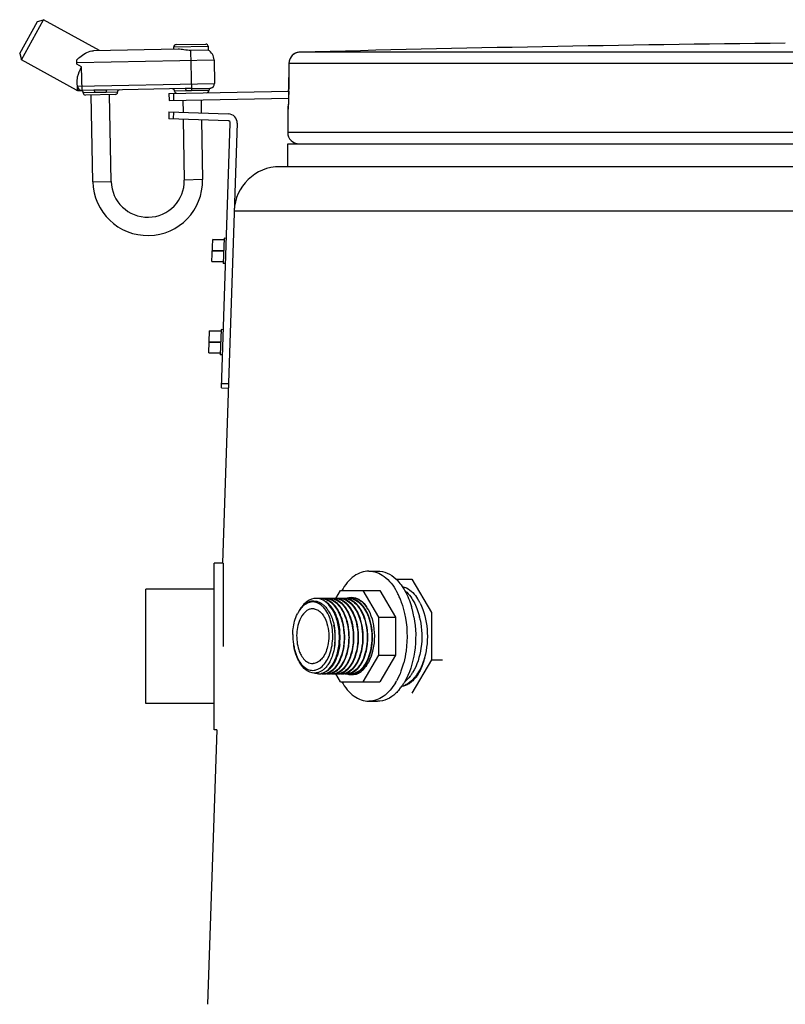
# Model space of a CAD drawing. Header units: millimetres. Extents: x 0 to 297, y 0 to 210.
# Tile 15 of 18: x 181.98 to 184.66, y 188.33 to 191.78. Entities that reach past the tile are written whole.
import ezdxf

# ---------------------------------------------------------------- set-up
doc = ezdxf.new("R2010")
doc.units = ezdxf.units.MM
doc.header["$LTSCALE"] = 16.335
doc.layers.get('0').update_dxf_attribs({"linetype": 'CONTINUOUS'})
doc.layers.add('AXES_REF', color=7, linetype='CONTINUOUS')

msp = doc.modelspace()

# ---------------------------------------------------------------- linework, layer by layer
at = {"color": 7, "linetype": 'Continuous'}
for p, q in [((181.9777, 191.66), (182.0396, 191.7721)), ((181.9839, 191.6383), (182.0613, 191.7783)), ((182.0396, 191.7721), (182.0613, 191.7783)), ((182.2574, 191.67), (182.0613, 191.7783)), ((182.525, 191.691), (182.629, 191.6929)), ((182.6372, 191.6851), (182.6374, 191.6717)), ((181.9777, 191.66), (181.9839, 191.6383)), ((182.5326, 191.6751), (182.2359, 191.6696)), ((182.5173, 191.6749), (182.5172, 191.6828)), ((182.6374, 191.6717), (182.5774, 191.6706)), ((182.1762, 191.532), (181.9839, 191.6383)), ((182.1782, 191.6223), (182.178, 191.6382)), ((182.658, 191.6375), (182.6596, 191.5549)), ((182.92, 191.6248), (182.9193, 191.5278)), ((182.1799, 191.5325), (182.1793, 191.5669)), ((182.1843, 191.53), (182.1959, 191.5302)), ((182.2372, 191.531), (182.196, 191.5302)), ((182.3123, 191.5164), (182.2083, 191.5145)), ((182.234, 191.2109), (182.2283, 191.5148)), ((182.5569, 191.537), (182.2828, 191.5319)), ((182.2979, 191.2121), (182.2923, 191.516)), ((182.5002, 191.5199), (182.9193, 191.5278)), ((182.5002, 191.5199), (182.5007, 191.4959)), ((182.5162, 191.5202), (182.5167, 191.4962)), ((182.64, 191.5309), (182.64, 191.5306)), ((182.9193, 191.5278), (182.919, 191.5104)), ((182.5007, 191.4959), (182.9189, 191.5038)), ((182.5487, 191.4968), (182.5495, 191.4538)), ((182.6127, 191.498), (182.6135, 191.4517)), ((182.9179, 191.4789), (182.9178, 191.4769)), ((182.918, 191.4811), (182.9179, 191.4789)), ((182.9182, 191.4837), (182.918, 191.4811)), ((182.9183, 191.4874), (182.9182, 191.4837)), ((182.9185, 191.4915), (182.9183, 191.4874)), ((182.9189, 191.5038), (182.9185, 191.4915)), ((182.919, 191.5104), (182.9189, 191.5038)), ((182.5002, 191.4555), (182.4994, 191.4315)), ((182.5002, 191.4555), (182.7081, 191.4485)), ((182.5162, 191.4549), (182.5154, 191.431)), ((182.9159, 191.4645), (182.9159, 191.3835)), ((182.9177, 191.4764), (182.9173, 191.4713)), ((182.9178, 191.4769), (182.9177, 191.4764)), ((182.7073, 191.4245), (182.4994, 191.4315)), ((182.5499, 191.4298), (182.5539, 191.2169)), ((182.614, 191.4276), (182.6179, 191.2181)), ((182.684, 190.4888), (182.715, 191.4163)), ((182.739, 191.4155), (182.6874, 189.8757)), ((189.0232, 191.2635), (182.8887, 191.2635)), ((182.6508, 190.932), (182.6533, 191.0082)), ((182.6933, 191.0069), (182.6533, 191.0082)), ((182.6935, 191.0128), (182.6906, 190.9248)), ((182.7015, 191.0125), (182.6935, 191.0128)), ((182.6508, 190.932), (182.6908, 190.9307)), ((182.6986, 190.9245), (182.6906, 190.9248)), ((182.6401, 190.6122), (182.6426, 190.6884)), ((182.6826, 190.687), (182.6426, 190.6884)), ((182.6828, 190.6929), (182.6799, 190.605)), ((182.6908, 190.6927), (182.6828, 190.6929)), ((182.6401, 190.6122), (182.68, 190.6109)), ((182.6878, 190.6047), (182.6799, 190.605)), ((182.684, 190.4888), (182.7079, 190.488)), ((182.6845, 190.5048), (182.7085, 190.504)), ((182.6587, 189.2915), (182.6587, 189.8755)), ((182.6874, 189.8755), (182.6587, 189.8755)), ((182.6907, 189.5835), (182.6907, 189.8755)), ((183.2946, 189.8195), (183.3504, 189.8195)), ((183.3504, 189.8195), (183.419, 189.7024)), ((182.4187, 189.3835), (182.4187, 189.7835)), ((182.6587, 189.7835), (182.4187, 189.7835)), ((183.0846, 189.7515), (183.101, 189.7795)), ((183.101, 189.7795), (183.2391, 189.7795)), ((183.1786, 189.7795), (183.2334, 189.6858)), ((183.2391, 189.7795), (183.2939, 189.6858)), ((183.1316, 189.7515), (183.1318, 189.7516)), ((183.1316, 189.7515), (183.1318, 189.7515)), ((183.1686, 189.7442), (183.1685, 189.7443)), ((183.1686, 189.7442), (183.1685, 189.7443)), ((183.1697, 189.7435), (183.1697, 189.7435)), ((183.1697, 189.7435), (183.1697, 189.7435)), ((183.2334, 189.6858), (183.2334, 189.5533)), ((183.2334, 189.6858), (183.2939, 189.6858)), ((183.2939, 189.6858), (183.2939, 189.5533)), ((183.419, 189.7024), (183.419, 189.5367)), ((183.2334, 189.5533), (183.1786, 189.4595)), ((183.2334, 189.5533), (183.2939, 189.5533)), ((183.2939, 189.5533), (183.2391, 189.4595)), ((182.9535, 189.5354), (182.9572, 189.5288)), ((183.419, 189.5367), (183.3504, 189.4195)), ((183.419, 189.5367), (183.4579, 189.5367)), ((183.101, 189.4595), (183.0845, 189.4878)), ((183.101, 189.4595), (183.2391, 189.4595)), ((182.6587, 189.3835), (182.4187, 189.3835)), ((182.6679, 189.2912), (182.6357, 188.3301)), ((182.6679, 189.2915), (182.6587, 189.2915))]:
    msp.add_line(p, q, dxfattribs=at)
at = {"color": 9, "linetype": 'Continuous'}
for p, q in [((182.5172, 191.6828), (182.6372, 191.6851)), ((182.5801, 191.5298), (182.5774, 191.6706)), ((185.8006, 191.6646), (182.9589, 191.6646)), ((182.1781, 191.6285), (182.658, 191.6375)), ((182.1944, 191.6134), (182.1782, 191.6223)), ((182.92, 191.6246), (182.9194, 191.5349)), ((182.92, 191.6248), (182.92, 191.6246)), ((185.7985, 191.6246), (182.92, 191.6246)), ((182.196, 191.5302), (182.1944, 191.6134)), ((182.1797, 191.5459), (182.6596, 191.5549)), ((182.1762, 191.532), (182.1799, 191.5325)), ((182.3201, 191.5246), (182.2001, 191.5223)), ((182.2828, 191.5319), (182.2372, 191.531)), ((182.2804, 191.5238), (182.2398, 191.5231)), ((182.64, 191.5306), (182.5201, 191.5283)), ((182.5799, 191.5377), (182.5569, 191.537)), ((182.5801, 191.5298), (182.5598, 191.5291)), ((182.5799, 191.5377), (182.6466, 191.5389)), ((182.64, 191.5309), (182.5801, 191.5298)), ((182.9194, 191.5278), (182.9189, 191.5038)), ((182.9194, 191.5349), (182.9194, 191.5346)), ((182.9194, 191.5349), (182.9194, 191.5346)), ((182.9194, 191.5349), (182.9194, 191.5346)), ((182.9166, 191.4645), (182.9159, 191.4645)), ((188.9959, 191.3835), (182.9159, 191.3835)), ((182.234, 191.2109), (182.2979, 191.2121)), ((182.6179, 191.2181), (182.5539, 191.2169)), ((182.7287, 191.1089), (189.1831, 191.1089)), ((182.6933, 191.0061), (182.6533, 191.0074)), ((182.652, 190.9693), (182.692, 190.968)), ((182.6521, 190.9709), (182.6921, 190.9696)), ((182.6508, 190.9328), (182.6908, 190.9315)), ((182.6826, 190.6862), (182.6426, 190.6876)), ((182.6414, 190.6511), (182.6813, 190.6498)), ((182.6413, 190.6495), (182.6813, 190.6482)), ((182.6401, 190.613), (182.6801, 190.6117))]:
    msp.add_line(p, q, dxfattribs=at)
at = {"color": 7, "linetype": 'Continuous'}
for centre, radius, start, end in [((182.5252, 191.683), 0.008, 91.0728, 181.0728), ((182.6292, 191.6849), 0.008, 1.0728, 91.0728), ((185.9559, 76.1635), 115.5399, 90.643576, 91.486375), ((182.6181, 191.6367), 0.04, 1.0728, 61.0728), ((182.9599, 191.6246), 0.04, 91.4864, 179.6295), ((182.6436, 191.5546), 0.016, 280.6669, 1.0728), ((182.184, 191.546), 0.016, 241.0718, 271.0716), ((182.1957, 191.5462), 0.016, 181.0728, 271.0728), ((182.1921, 191.5222), 0.008, 1.0728, 91.0728), ((182.2081, 191.5225), 0.008, 181.0728, 271.0728), ((182.3121, 191.5244), 0.008, 271.0728, 1.0728), ((182.3281, 191.5247), 0.008, 91.0728, 181.0728), ((182.5121, 191.5282), 0.008, 1.0728, 91.0728), ((182.5281, 191.5285), 0.008, 181.0728, 271.0728), ((182.632, 191.5304), 0.008, 271.0728, 1.0728), ((182.648, 191.531), 0.008, 100.6669, 181.0728), ((182.707, 191.4165), 0.032, 358.0816, 88.0816), ((182.9559, 191.4645), 0.04, 162.6492, 180), ((182.707, 191.4165), 0.008, 358.0816, 88.0816), ((182.9559, 191.3835), 0.04, 180, 270), ((182.8887, 191.1035), 0.16, 90, 178.0816), ((182.4259, 191.2145), 0.192, 181.0728, 1.0728), ((182.4259, 191.2145), 0.128, 181.0728, 1.0728), ((183.0035, 189.6982), 0.0413, 90.0177, 97.4453), ((183.0072, 189.6984), 0.0442, 91.5752, 95.8671), ((183.0157, 189.7033), 0.0483, 87.2021, 90.0032), ((183.018, 189.7029), 0.0487, 81.6426, 89.9759), ((183.0157, 189.7032), 0.0483, 86.4294, 87.2023), ((183.0156, 189.7026), 0.0489, 80.4664, 86.4144), ((183.0319, 189.7029), 0.0486, 90.022, 98.0672), ((183.0177, 189.7007), 0.0509, 72.3198, 81.5897), ((183.0319, 189.7034), 0.0482, 87.1951, 89.9986), ((183.0319, 189.7026), 0.049, 80.4034, 87.1782), ((183.0343, 189.7029), 0.0486, 81.8151, 89.9766), ((183.0482, 189.7029), 0.0486, 90.0233, 98.2487), ((183.034, 189.7011), 0.0504, 74.657, 81.7979), ((183.0335, 189.6994), 0.0522, 72.4573, 74.6761), ((183.0481, 189.7034), 0.0482, 87.1951, 89.9986), ((183.0505, 189.7029), 0.0486, 81.8792, 89.977), ((183.0644, 189.7029), 0.0487, 90.0236, 98.3109), ((183.0501, 189.7007), 0.0509, 72.3676, 81.8311), ((183.0644, 189.7034), 0.0482, 87.1951, 89.9986), ((183.0643, 189.7026), 0.049, 80.4034, 87.1782), ((183.0667, 189.7029), 0.0486, 81.8174, 89.9766), ((183.0806, 189.7029), 0.0486, 90.0234, 98.251), ((183.0664, 189.7011), 0.0504, 74.5979, 81.7995), ((183.066, 189.6994), 0.0522, 72.4085, 74.6174), ((183.0806, 189.7034), 0.0482, 87.1951, 89.9986), ((183.0805, 189.7026), 0.049, 80.4034, 87.1782), ((183.0829, 189.7029), 0.0486, 81.8189, 89.9766), ((183.0969, 189.7024), 0.0491, 96.2981, 98.2412), ((183.0826, 189.7011), 0.0504, 74.5557, 81.8006), ((183.0968, 189.7031), 0.0485, 90.0116, 96.3036), ((183.0822, 189.6994), 0.0522, 72.4093, 74.5757), ((183.0968, 189.7034), 0.0482, 87.1951, 89.9986), ((183.0967, 189.7026), 0.049, 80.4034, 87.1782), ((183.0991, 189.7029), 0.0486, 81.8195, 89.9766), ((183.113, 189.7029), 0.0486, 90.0234, 98.2532), ((183.0989, 189.7011), 0.0504, 74.5379, 81.801), ((183.0984, 189.6994), 0.0522, 72.4237, 74.5582), ((183.113, 189.7034), 0.0482, 87.1951, 89.9986), ((183.1154, 189.7029), 0.0486, 81.8408, 89.9768), ((183.1293, 189.7029), 0.0487, 90.0233, 98.2737), ((183.115, 189.7007), 0.0509, 72.3694, 81.7934), ((183.1292, 189.7034), 0.0482, 87.1951, 89.9986), ((183.1292, 189.7026), 0.049, 80.4034, 87.1782), ((183.1316, 189.7029), 0.0486, 81.8162, 89.9766), ((183.1411, 189.7043), 0.0482, 88.6074, 101.1758), ((183.1455, 189.7029), 0.0486, 90.0234, 98.2497), ((183.1313, 189.7011), 0.0504, 74.6171, 81.7985), ((183.1411, 189.705), 0.0475, 84.624, 88.5396), ((183.1308, 189.6994), 0.0522, 72.4092, 74.6364), ((183.141, 189.7044), 0.0481, 81.7706, 84.6245), ((183.1455, 189.7034), 0.0482, 87.1951, 89.9986), ((183.1454, 189.7026), 0.0489, 81.035, 87.182), ((183.1478, 189.7033), 0.0483, 85.9179, 89.9959), ((183.1409, 189.7035), 0.049, 77.773, 81.7653), ((183.1268, 189.6901), 0.0624, 57.6503, 63.3674), ((183.1241, 189.6857), 0.0675, 54.934, 57.6831), ((183.1347, 189.6896), 0.0643, 57.0673, 58.2005), ((183.1331, 189.6871), 0.0673, 53.7955, 56.9969), ((183.129, 189.6816), 0.0741, 48.1138, 53.7526), ((183.1233, 189.6752), 0.0827, 44.1277, 48.137), ((183.1183, 189.6703), 0.0896, 41.8439, 44.1482), ((183.0626, 189.6413), 0.1257, 153.2601, 153.4604), ((183.0582, 189.6435), 0.1208, 150.6987, 153.276), ((183.0534, 189.6462), 0.1153, 150.1089, 150.6831), ((183.0474, 189.6497), 0.1084, 146.5541, 150.1392), ((183.033, 189.631), 0.1615, 19.7444, 25.2092), ((183.0174, 189.6252), 0.1781, 17.5671, 19.798), ((183.0805, 189.6468), 0.1264, 30.2204, 32.3914), ((183.0687, 189.6401), 0.14, 25.2074, 30.1705), ((183.0813, 189.6486), 0.1329, 28.695, 29.32), ((182.8683, 189.6147), 0.2142, 354.2965, 5.8205), ((182.8759, 189.6152), 0.2235, 353.606, 6.4295), ((182.8921, 189.6152), 0.2235, 353.6122, 6.4182), ((182.9083, 189.6152), 0.2235, 353.6134, 6.4148), ((182.9245, 189.6152), 0.2235, 353.6131, 6.4105), ((182.9407, 189.6152), 0.2235, 353.5891, 6.3847), ((182.9569, 189.6152), 0.2235, 353.6132, 6.4101), ((182.9732, 189.6152), 0.2235, 353.6128, 6.4112), ((182.9894, 189.6152), 0.2235, 353.611, 6.414), ((183.2868, 189.6514), 0.3557, 189.6942, 190.485), ((183.2314, 189.6657), 0.3065, 202.5093, 203.0783), ((183.0312, 189.6028), 0.1641, 339.6503, 342.0105), ((183.0689, 189.5962), 0.1297, 202.9877, 207.3327), ((183.0378, 189.5826), 0.0966, 209.2644, 213.7531), ((183.0608, 189.5922), 0.1207, 207.3782, 207.8786), ((183.0547, 189.5889), 0.1138, 207.8459, 211.6361), ((183.0313, 189.5784), 0.0889, 213.8078, 214.4411), ((183.0489, 189.5854), 0.107, 211.6699, 212.1336), ((183.042, 189.5809), 0.0988, 212.0678, 217.4159), ((182.9792, 189.5905), 0.1324, 333.1133, 333.7748), ((183.0188, 189.5768), 0.1053, 325.7243, 325.9674), ((183.0785, 189.5803), 0.1115, 325.9978, 329.4467), ((183.0665, 189.5873), 0.1254, 329.4644, 333.8252), ((183.1046, 189.5736), 0.0997, 322.0421, 326.009), ((183.1262, 189.5679), 0.0825, 315.6367, 319.9937), ((183.0934, 189.5811), 0.1131, 326.0198, 330.3529), ((183.0813, 189.588), 0.127, 330.3358, 333.8023), ((183.1065, 189.5829), 0.1072, 326.6533, 327.0355), ((183.1053, 189.5837), 0.1087, 327.0359, 327.593), ((183.1033, 189.5849), 0.111, 327.5941, 328.4799), ((183.0803, 189.591), 0.134, 330.686, 331.8179), ((183.2123, 189.5809), 0.1864, 336.8538, 341.1788), ((183.01, 189.5326), 0.0425, 267.9535, 268.8037), ((183.0238, 189.5297), 0.0422, 270.0017, 273.2052), ((183.0261, 189.5302), 0.0427, 270.0334, 279.3226), ((183.0401, 189.5302), 0.0427, 260.5555, 269.9659), ((183.04, 189.5297), 0.0422, 270.0016, 273.2048), ((183.0424, 189.5302), 0.0427, 270.0335, 279.3453), ((183.04, 189.53), 0.0425, 273.204, 275.3018), ((183.0563, 189.5302), 0.0427, 260.5782, 269.966), ((183.0562, 189.5297), 0.0422, 270.0016, 273.2048), ((183.0586, 189.5302), 0.0427, 270.0334, 279.333), ((183.0562, 189.53), 0.0425, 273.204, 275.3018), ((183.0725, 189.5302), 0.0427, 260.5665, 269.966), ((183.0725, 189.5297), 0.0422, 270.0016, 273.2048), ((183.0748, 189.5302), 0.0427, 270.0334, 279.3355), ((183.0724, 189.53), 0.0425, 273.204, 275.3018), ((183.0888, 189.5306), 0.043, 260.5813, 264.3069), ((183.0887, 189.5299), 0.0423, 264.3067, 269.9909), ((183.0887, 189.5297), 0.0422, 270.0016, 273.2048), ((183.091, 189.5302), 0.0427, 270.0334, 279.3373), ((183.0887, 189.53), 0.0425, 273.204, 275.3018), ((183.1049, 189.5302), 0.0427, 260.5708, 269.966), ((183.1049, 189.5297), 0.0422, 270.0016, 273.2048), ((183.1072, 189.5302), 0.0427, 270.0324, 279.2351), ((183.1049, 189.53), 0.0425, 273.204, 275.3018), ((183.1211, 189.5302), 0.0427, 260.4726, 269.9663), ((183.0516, 189.564), 0.0843, 317.9342, 318.266), ((183.1418, 189.5375), 0.0543, 247.1253, 247.5344), ((183.1211, 189.5297), 0.0422, 270.0016, 273.2048), ((183.1415, 189.5367), 0.0534, 247.529, 249.8609), ((183.0789, 189.5527), 0.0685, 309.3497, 310.7114), ((183.1412, 189.5359), 0.0526, 249.8663, 250.1285), ((183.1235, 189.5302), 0.0427, 270.0334, 279.3325), ((183.1211, 189.53), 0.0425, 273.204, 275.3018), ((183.1018, 189.5435), 0.0572, 300.0287, 303.3381), ((183.1374, 189.5302), 0.0427, 260.5659, 269.966), ((183.0985, 189.5485), 0.0631, 303.3891, 309.4079), ((183.1373, 189.5297), 0.0422, 270.0016, 273.2048), ((183.1397, 189.5302), 0.0427, 270.0334, 279.3295), ((183.1373, 189.53), 0.0425, 273.204, 275.3018), ((183.1194, 189.5412), 0.0544, 297.9247, 300.0132), ((183.1388, 189.5346), 0.0512, 287.3142, 288.1127), ((183.1386, 189.5353), 0.0519, 288.1152, 289.9441), ((183.138, 189.5369), 0.0536, 289.9535, 293.403), ((183.1372, 189.5387), 0.0555, 293.3958, 295.2824), ((183.132, 189.5434), 0.057, 300.4673, 302.4594), ((183.1354, 189.5424), 0.0597, 295.3466, 302.0923), ((183.1311, 189.5447), 0.0585, 302.4537, 303.1272), ((183.1341, 189.5437), 0.0574, 300.0283, 303.7097), ((183.1318, 189.5472), 0.0616, 303.7062, 306.8443), ((183.1314, 189.5489), 0.0673, 302.0942, 308.2013), ((183.1294, 189.5504), 0.0655, 306.8389, 309.3515), ((183.1447, 189.5455), 0.0533, 296.8355, 300.0822), ((183.143, 189.5483), 0.0566, 300.0852, 303.4255), ((183.128, 189.5533), 0.0729, 308.1448, 309.553), ((183.1258, 189.5559), 0.0762, 309.5601, 311.8833), ((183.1241, 189.5578), 0.0789, 311.873, 312.3671), ((183.1205, 189.5617), 0.0842, 312.4125, 317.0437), ((183.113, 189.567), 0.0889, 317.979, 322.0413), ((183.1351, 189.5588), 0.0698, 310.6571, 312.0164), ((183.132, 189.5622), 0.0743, 312.0404, 315.6206), ((183.1159, 189.5661), 0.0905, 317.0027, 318.1923), ((183.1122, 189.5693), 0.0954, 318.206, 320.8463), ((183.2436, 189.5661), 0.1517, 328.9756, 332.3979)]:
    msp.add_arc(centre, radius, start, end, dxfattribs=at)
at = {"color": 9, "linetype": 'Continuous'}
for centre, radius, start, end in [((182.96, 191.6244), 0.0402, 92.7428, 110.7822), ((182.9599, 191.6247), 0.0398, 91.4905, 92.6859), ((182.96, 191.6246), 0.04, 177.7307, 179.629), ((182.96, 191.6246), 0.04, 179.6295, 180), ((181.3137, 191.5444), 1.6057, 359.4068, 359.6516), ((182.9567, 191.4645), 0.0401, 170.9318, 179.9938), ((182.9566, 191.4645), 0.04, 168.2575, 170.9244), ((182.8971, 189.6135), 0.1855, 351.0115, 351.1325), ((183.0708, 189.599), 0.1326, 201.733, 203.7538)]:
    msp.add_arc(centre, radius, start, end, dxfattribs=at)
at = {"color": 7, "linetype": 'Continuous'}
for points, knots in [([(182.178, 191.6382), (182.1826, 191.6425), (182.1989, 191.6571), (182.2201, 191.6693), (182.2359, 191.6696)], [0, 0, 0, 0, 0.285231, 1, 1, 1, 1]), ([(182.5774, 191.6706), (182.5692, 191.6705), (182.5542, 191.6721), (182.5394, 191.6753), (182.5326, 191.6751)], [0, 0, 0, 0, 0.546892, 1, 1, 1, 1]), ([(182.1793, 191.5669), (182.1792, 191.5707), (182.1814, 191.5871), (182.189, 191.602), (182.1944, 191.6134)], [0, 0, 0, 0, 0.230216, 1, 1, 1, 1]), ([(182.957, 189.7094), (182.9597, 189.7135), (182.9701, 189.7272), (182.986, 189.7376), (182.9982, 189.7392)], [0, 0, 0, 0, 0.286227, 1, 1, 1, 1]), ([(183.0157, 189.7515), (183.0047, 189.7515), (182.9803, 189.7423), (182.9648, 189.7226), (182.958, 189.7112)], [0, 0, 0, 0, 0.452522, 1, 1, 1, 1]), ([(183.0027, 189.7424), (182.9986, 189.742), (182.9803, 189.7374), (182.966, 189.7231), (182.9581, 189.7112)], [0, 0, 0, 0, 0.225367, 1, 1, 1, 1]), ([(183.0413, 189.7207), (183.0386, 189.7236), (183.0283, 189.7335), (183.0138, 189.7395), (183.0035, 189.7395)], [0, 0, 0, 0, 0.278492, 1, 1, 1, 1]), ([(183.0262, 189.4876), (183.0359, 189.4882), (183.0572, 189.4977), (183.0793, 189.5274), (183.0937, 189.568), (183.0988, 189.6151), (183.0935, 189.6631), (183.0766, 189.714), (183.0463, 189.7471), (183.0237, 189.7509)], [0, 0, 0, 0, 0.091342, 0.203583, 0.339513, 0.490721, 0.643908, 0.785472, 1, 1, 1, 1]), ([(183.0314, 189.5094), (183.0448, 189.5193), (183.0656, 189.5525), (183.0765, 189.6104), (183.0706, 189.6705), (183.0534, 189.7075), (183.0413, 189.7207)], [0, 0, 0, 0, 0.217624, 0.487082, 0.764283, 1, 1, 1, 1]), ([(183.04, 189.7509), (183.0558, 189.7482), (183.0832, 189.7271), (183.1046, 189.683), (183.1177, 189.6173), (183.1108, 189.5634), (183.0961, 189.5329)], [0, 0, 0, 0, 0.193411, 0.378791, 0.589779, 1, 1, 1, 1]), ([(183.0505, 189.7515), (183.0587, 189.7511), (183.0761, 189.7454), (183.0975, 189.7258), (183.1143, 189.6976), (183.1295, 189.6504), (183.132, 189.5878), (183.1174, 189.5387), (183.1046, 189.5192)], [0, 0, 0, 0, 0.090922, 0.19472, 0.315783, 0.451903, 0.741195, 1, 1, 1, 1]), ([(183.0725, 189.7509), (183.0904, 189.7478), (183.1211, 189.7211), (183.1416, 189.6687), (183.1482, 189.6109), (183.14, 189.5551), (183.124, 189.5216), (183.1133, 189.5091)], [0, 0, 0, 0, 0.198018, 0.39224, 0.609364, 0.82085, 1, 1, 1, 1]), ([(183.0887, 189.7509), (183.1076, 189.7477), (183.1342, 189.7234), (183.1526, 189.6826), (183.1644, 189.6298), (183.1612, 189.5653), (183.139, 189.5167), (183.1222, 189.5017)], [0, 0, 0, 0, 0.20127, 0.330586, 0.47352, 0.763283, 1, 1, 1, 1]), ([(183.1049, 189.7509), (183.1246, 189.7475), (183.1521, 189.7214), (183.1703, 189.6783), (183.1811, 189.6231), (183.176, 189.5577), (183.1502, 189.509), (183.1318, 189.4964)], [0, 0, 0, 0, 0.204258, 0.336402, 0.481924, 0.771944, 1, 1, 1, 1]), ([(183.1154, 189.7515), (183.132, 189.7507), (183.1576, 189.7336), (183.1776, 189.7005), (183.1935, 189.6552), (183.1973, 189.5941), (183.1847, 189.5457), (183.1733, 189.5255)], [0, 0, 0, 0, 0.190161, 0.310147, 0.445159, 0.734725, 1, 1, 1, 1]), ([(183.1571, 189.7433), (183.1723, 189.7339), (183.1975, 189.6997), (183.2127, 189.6376), (183.2098, 189.5716), (183.1939, 189.5298), (183.1819, 189.5138)], [0, 0, 0, 0, 0.214474, 0.480968, 0.759329, 1, 1, 1, 1]), ([(182.9334, 189.6256), (182.9336, 189.6321), (182.9355, 189.6567), (182.942, 189.6812), (182.9501, 189.6975)], [0, 0, 0, 0, 0.263901, 1, 1, 1, 1]), ([(183.1979, 189.7125), (183.213, 189.6848), (183.2255, 189.6202), (183.2134, 189.5556), (183.1985, 189.5277)], [0, 0, 0, 0, 0.499354, 1, 1, 1, 1]), ([(182.9474, 189.548), (182.9462, 189.5509), (182.9415, 189.5634), (182.9386, 189.5766), (182.9371, 189.5866)], [0, 0, 0, 0, 0.23721, 1, 1, 1, 1]), ([(182.9371, 189.5866), (182.9377, 189.5832), (182.9404, 189.5702), (182.9445, 189.5575), (182.9483, 189.5484)], [0, 0, 0, 0, 0.258704, 1, 1, 1, 1]), ([(183.0814, 189.5935), (183.0811, 189.59), (183.0794, 189.5765), (183.0763, 189.5631), (183.0732, 189.5535)], [0, 0, 0, 0, 0.257408, 1, 1, 1, 1]), ([(183.098, 189.5903), (183.0969, 189.5805), (183.0945, 189.5676), (183.0909, 189.5551), (183.0899, 189.5521)], [0, 0, 0, 0, 0.757996, 1, 1, 1, 1]), ([(183.1061, 189.5521), (183.1071, 189.5551), (183.1108, 189.5676), (183.1131, 189.5805), (183.1142, 189.5903)], [0, 0, 0, 0, 0.242005, 1, 1, 1, 1]), ([(183.1223, 189.5521), (183.1233, 189.5551), (183.127, 189.5676), (183.1293, 189.5805), (183.1304, 189.5903)], [0, 0, 0, 0, 0.242002, 1, 1, 1, 1]), ([(183.1385, 189.5521), (183.1395, 189.5551), (183.1432, 189.5676), (183.1456, 189.5805), (183.1467, 189.5903)], [0, 0, 0, 0, 0.241997, 1, 1, 1, 1]), ([(183.1548, 189.5521), (183.1557, 189.5551), (183.1594, 189.5676), (183.1618, 189.5804), (183.1629, 189.5902)], [0, 0, 0, 0, 0.242008, 1, 1, 1, 1]), ([(183.171, 189.5521), (183.1719, 189.5551), (183.1756, 189.5676), (183.178, 189.5805), (183.1791, 189.5903)], [0, 0, 0, 0, 0.24199, 1, 1, 1, 1]), ([(183.1872, 189.5521), (183.1882, 189.5551), (183.1919, 189.5676), (183.1942, 189.5805), (183.1953, 189.5903)], [0, 0, 0, 0, 0.242002, 1, 1, 1, 1]), ([(183.2034, 189.5521), (183.2044, 189.5551), (183.2081, 189.5676), (183.2104, 189.5805), (183.2115, 189.5903)], [0, 0, 0, 0, 0.242005, 1, 1, 1, 1]), ([(183.0085, 189.4901), (182.9986, 189.4905), (182.9767, 189.4999), (182.9631, 189.5182), (182.9572, 189.5288)], [0, 0, 0, 0, 0.448814, 1, 1, 1, 1]), ([(182.9636, 189.5209), (182.9655, 189.5186), (182.973, 189.5106), (182.9825, 189.5043), (182.9901, 189.5018)], [0, 0, 0, 0, 0.272369, 1, 1, 1, 1]), ([(183.0961, 189.5329), (183.0903, 189.521), (183.0771, 189.5005), (183.0544, 189.4887), (183.0439, 189.4877)], [0, 0, 0, 0, 0.556184, 1, 1, 1, 1]), ([(183.1046, 189.5192), (183.1017, 189.5147), (183.0907, 189.5001), (183.0732, 189.4889), (183.0602, 189.4877)], [0, 0, 0, 0, 0.288695, 1, 1, 1, 1]), ([(183.1733, 189.5255), (183.1713, 189.5219), (183.1634, 189.5094), (183.1524, 189.4984), (183.143, 189.4933)], [0, 0, 0, 0, 0.278102, 1, 1, 1, 1]), ([(183.1819, 189.5138), (183.1805, 189.5119), (183.175, 189.5051), (183.1685, 189.4992), (183.1631, 189.4957)], [0, 0, 0, 0, 0.266729, 1, 1, 1, 1]), ([(183.395, 189.5438), (183.3942, 189.5399), (183.3923, 189.5321), (183.39, 189.5245), (183.3887, 189.5208)], [0, 0, 0, 0, 0.504598, 1, 1, 1, 1]), ([(183.1133, 189.5091), (183.1106, 189.506), (183.1006, 189.4958), (183.0867, 189.4887), (183.0764, 189.4877)], [0, 0, 0, 0, 0.279224, 1, 1, 1, 1]), ([(183.1222, 189.5017), (183.12, 189.4997), (183.1114, 189.4928), (183.1006, 189.4885), (183.0926, 189.4877)], [0, 0, 0, 0, 0.270672, 1, 1, 1, 1]), ([(183.1318, 189.4964), (183.13, 189.4952), (183.123, 189.4909), (183.1149, 189.4883), (183.1088, 189.4877)], [0, 0, 0, 0, 0.263651, 1, 1, 1, 1]), ([(183.3736, 189.4879), (183.3711, 189.4838), (183.366, 189.4762), (183.36, 189.4692), (183.3569, 189.466)], [0, 0, 0, 0, 0.515371, 1, 1, 1, 1]), ([(183.3836, 189.5077), (183.3828, 189.5056), (183.381, 189.5016), (183.379, 189.4977), (183.378, 189.4958)], [0, 0, 0, 0, 0.504684, 1, 1, 1, 1]), ([(183.323, 189.4451), (183.3218, 189.4448), (183.3193, 189.4443), (183.3168, 189.4439), (183.3156, 189.4438)], [0, 0, 0, 0, 0.503337, 1, 1, 1, 1]), ([(183.3304, 189.4476), (183.3292, 189.4471), (183.3268, 189.4462), (183.3243, 189.4455), (183.323, 189.4451)], [0, 0, 0, 0, 0.504533, 1, 1, 1, 1]), ([(183.3569, 189.466), (183.353, 189.462), (183.3447, 189.4548), (183.3352, 189.4495), (183.3304, 189.4476)], [0, 0, 0, 0, 0.521839, 1, 1, 1, 1])]:
    msp.add_open_spline(points, degree=3, knots=knots, dxfattribs=at)
at = {"color": 9, "linetype": 'Continuous'}
for points, knots in [([(182.9458, 191.662), (182.9386, 191.6592), (182.9256, 191.6493), (182.9203, 191.6338), (182.92, 191.6262)], [0, 0, 0, 0, 0.49982, 1, 1, 1, 1]), ([(182.237, 191.531), (182.2374, 191.531), (182.2399, 191.5289), (182.2398, 191.5256), (182.2398, 191.5231)], [0, 0, 0, 0, 0.136238, 1, 1, 1, 1]), ([(182.2829, 191.5319), (182.2825, 191.5319), (182.2801, 191.5296), (182.2803, 191.5263), (182.2804, 191.5238)], [0, 0, 0, 0, 0.136234, 1, 1, 1, 1]), ([(182.5569, 191.537), (182.5573, 191.537), (182.5599, 191.5349), (182.5597, 191.5316), (182.5598, 191.5291)], [0, 0, 0, 0, 0.136238, 1, 1, 1, 1]), ([(182.9189, 191.5038), (182.9189, 191.5006), (182.9185, 191.4901), (182.9181, 191.4797), (182.9176, 191.4725)], [0, 0, 0, 0, 0.307968, 1, 1, 1, 1]), ([(182.9176, 191.4725), (182.9175, 191.4705), (182.9167, 191.4687), (182.9173, 191.4645), (182.9166, 191.4645)], [0, 0, 0, 0, 0.74268, 1, 1, 1, 1])]:
    msp.add_open_spline(points, degree=3, knots=knots, dxfattribs=at)
for points in [[(182.1799, 191.5325), (182.182, 191.5311), (182.1852, 191.5297), (182.1873, 191.531)], [(183.0804, 189.5849), (183.0842, 189.6091), (183.0834, 189.6345), (183.078, 189.6584)]]:
    msp.add_open_spline(points, degree=3, dxfattribs=at)
at = {"color": 7, "linetype": 'Continuous'}
for points in [[(183.1201, 189.7513), (183.1262, 189.754), (183.1331, 189.7555), (183.1398, 189.7555)], [(183.1398, 189.7555), (183.1486, 189.7555), (183.1576, 189.7528), (183.1652, 189.7484)], [(183.006, 189.7426), (183.0099, 189.7427), (183.0138, 189.7423), (183.0175, 189.7414)], [(183.0175, 189.7414), (183.0213, 189.7405), (183.025, 189.7392), (183.0284, 189.7374)], [(183.0284, 189.7374), (183.0318, 189.7357), (183.0351, 189.7337), (183.0381, 189.7313)], [(183.0331, 189.7492), (183.0359, 189.7483), (183.0386, 189.7472), (183.0412, 189.7459)], [(183.0381, 189.7313), (183.0413, 189.7288), (183.0444, 189.7261), (183.0472, 189.7231)], [(183.0412, 189.7459), (183.044, 189.7445), (183.0467, 189.7428), (183.0493, 189.741)], [(183.0472, 189.7231), (183.0504, 189.7197), (183.0533, 189.716), (183.0559, 189.7121)], [(183.0574, 189.7459), (183.0548, 189.7472), (183.0521, 189.7483), (183.0493, 189.7492)], [(183.0493, 189.741), (183.0522, 189.739), (183.0549, 189.7368), (183.0574, 189.7344)], [(183.0655, 189.741), (183.063, 189.7428), (183.0602, 189.7445), (183.0574, 189.7459)], [(183.0574, 189.7344), (183.0603, 189.7317), (183.063, 189.7288), (183.0655, 189.7258)], [(183.0736, 189.7459), (183.071, 189.7472), (183.0683, 189.7483), (183.0655, 189.7492)], [(183.0736, 189.7344), (183.0711, 189.7368), (183.0684, 189.739), (183.0655, 189.741)], [(183.0655, 189.7258), (183.0685, 189.7222), (183.0712, 189.7184), (183.0736, 189.7146)], [(183.0818, 189.741), (183.0792, 189.7428), (183.0765, 189.7445), (183.0736, 189.7459)], [(183.0818, 189.7258), (183.0792, 189.7288), (183.0765, 189.7317), (183.0736, 189.7344)], [(183.0899, 189.7459), (183.0873, 189.7472), (183.0845, 189.7483), (183.0817, 189.7492)], [(183.0899, 189.7344), (183.0873, 189.7368), (183.0846, 189.739), (183.0818, 189.741)], [(183.0899, 189.7145), (183.0874, 189.7184), (183.0847, 189.7222), (183.0818, 189.7258)], [(183.098, 189.741), (183.0954, 189.7428), (183.0927, 189.7445), (183.0899, 189.7459)], [(183.098, 189.7258), (183.0955, 189.7288), (183.0928, 189.7317), (183.0899, 189.7344)], [(183.1061, 189.7459), (183.1035, 189.7472), (183.1008, 189.7483), (183.098, 189.7492)], [(183.1061, 189.7344), (183.1035, 189.7368), (183.1008, 189.739), (183.098, 189.741)], [(183.1061, 189.7145), (183.1036, 189.7184), (183.1009, 189.7222), (183.098, 189.7258)], [(183.1142, 189.741), (183.1116, 189.7428), (183.1089, 189.7445), (183.1061, 189.7459)], [(183.1142, 189.7258), (183.1117, 189.7288), (183.109, 189.7317), (183.1061, 189.7344)], [(183.1223, 189.7459), (183.1197, 189.7472), (183.117, 189.7483), (183.1142, 189.7492)], [(183.1223, 189.7344), (183.1198, 189.7368), (183.1171, 189.739), (183.1142, 189.741)], [(183.1223, 189.7145), (183.1198, 189.7184), (183.1171, 189.7222), (183.1142, 189.7258)], [(183.1304, 189.741), (183.1278, 189.7428), (183.1251, 189.7445), (183.1223, 189.7459)], [(183.1304, 189.7258), (183.1279, 189.7288), (183.1252, 189.7317), (183.1223, 189.7344)], [(183.1385, 189.7459), (183.1359, 189.7472), (183.1332, 189.7483), (183.1304, 189.7492)], [(183.1385, 189.7344), (183.136, 189.7368), (183.1333, 189.739), (183.1304, 189.741)], [(183.1385, 189.7145), (183.1361, 189.7184), (183.1334, 189.7222), (183.1304, 189.7258)], [(183.1373, 189.7509), (183.1443, 189.7497), (183.1511, 189.7469), (183.1571, 189.7433)], [(183.1466, 189.741), (183.1441, 189.7428), (183.1414, 189.7445), (183.1385, 189.7459)], [(183.1466, 189.7258), (183.1441, 189.7288), (183.1414, 189.7317), (183.1385, 189.7344)], [(183.1547, 189.7459), (183.1521, 189.7472), (183.1494, 189.7483), (183.1466, 189.7492)], [(183.1547, 189.7344), (183.1522, 189.7368), (183.1495, 189.739), (183.1466, 189.741)], [(183.1548, 189.7145), (183.1523, 189.7184), (183.1496, 189.7222), (183.1466, 189.7258)], [(183.1685, 189.7443), (183.1632, 189.7476), (183.1573, 189.7501), (183.1512, 189.7514)], [(183.1629, 189.7258), (183.1603, 189.7288), (183.1576, 189.7317), (183.1547, 189.7344)], [(183.171, 189.7344), (183.1684, 189.7368), (183.1657, 189.739), (183.1629, 189.741)], [(183.171, 189.7145), (183.1685, 189.7184), (183.1658, 189.7222), (183.1629, 189.7258)], [(183.1652, 189.7484), (183.1678, 189.7469), (183.1703, 189.7452), (183.1727, 189.7434)], [(183.1791, 189.7258), (183.1766, 189.7288), (183.1739, 189.7317), (183.171, 189.7344)], [(183.1727, 189.7434), (183.1778, 189.7394), (183.1823, 189.7348), (183.1864, 189.7298)], [(183.1872, 189.7145), (183.1847, 189.7184), (183.182, 189.7222), (183.1791, 189.7258)], [(183.1971, 189.7137), (183.1936, 189.7195), (183.1896, 189.7251), (183.1851, 189.7301)], [(183.1864, 189.7298), (183.1904, 189.7248), (183.194, 189.7194), (183.1972, 189.7137)], [(183.0559, 189.7121), (183.0592, 189.7075), (183.062, 189.7026), (183.0645, 189.6975)], [(183.0645, 189.6975), (183.0679, 189.6909), (183.0707, 189.6839), (183.073, 189.6768)], [(183.0736, 189.7146), (183.0767, 189.7098), (183.0794, 189.7048), (183.0818, 189.6997)], [(183.0818, 189.6997), (183.0849, 189.693), (183.0876, 189.686), (183.0899, 189.6789)], [(183.098, 189.6997), (183.0956, 189.7048), (183.0929, 189.7098), (183.0899, 189.7145)], [(183.1061, 189.6789), (183.1038, 189.686), (183.1012, 189.693), (183.098, 189.6997)], [(183.1142, 189.6997), (183.1118, 189.7048), (183.1091, 189.7098), (183.1061, 189.7145)], [(183.1223, 189.6789), (183.1201, 189.686), (183.1174, 189.693), (183.1142, 189.6997)], [(183.1304, 189.6997), (183.128, 189.7048), (183.1253, 189.7098), (183.1223, 189.7145)], [(183.1385, 189.679), (183.1363, 189.686), (183.1336, 189.693), (183.1304, 189.6997)], [(183.1467, 189.6997), (183.1443, 189.7048), (183.1416, 189.7098), (183.1385, 189.7145)], [(183.1548, 189.6789), (183.1525, 189.686), (183.1498, 189.693), (183.1467, 189.6997)], [(183.1629, 189.6997), (183.1605, 189.7048), (183.1578, 189.7098), (183.1548, 189.7145)], [(183.171, 189.6789), (183.1687, 189.686), (183.1661, 189.693), (183.1629, 189.6997)], [(183.1791, 189.6997), (183.1767, 189.7048), (183.174, 189.7098), (183.171, 189.7145)], [(183.2034, 189.6789), (183.2012, 189.686), (183.1985, 189.693), (183.1953, 189.6997)], [(183.073, 189.6768), (183.0773, 189.6637), (183.08, 189.6501), (183.0814, 189.6365)], [(183.0899, 189.6789), (183.0939, 189.6664), (183.0965, 189.6533), (183.098, 189.6402)], [(183.1142, 189.6402), (183.1127, 189.6533), (183.1101, 189.6664), (183.1061, 189.6789)], [(183.1304, 189.6402), (183.129, 189.6533), (183.1263, 189.6664), (183.1223, 189.6789)], [(183.1466, 189.6401), (183.1452, 189.6533), (183.1425, 189.6664), (183.1385, 189.679)], [(183.1629, 189.64), (183.1614, 189.6532), (183.1588, 189.6663), (183.1548, 189.6789)], [(183.1791, 189.6401), (183.1776, 189.6533), (183.175, 189.6663), (183.171, 189.6789)], [(183.1953, 189.6401), (183.1938, 189.6533), (183.1912, 189.6664), (183.1872, 189.6789)], [(183.2115, 189.6402), (183.2101, 189.6533), (183.2074, 189.6664), (183.2034, 189.6789)], [(182.9334, 189.6256), (182.9334, 189.6142), (182.9343, 189.6027), (182.9362, 189.5915)], [(182.9535, 189.5354), (182.9512, 189.5395), (182.9492, 189.5437), (182.9474, 189.548)], [(183.0732, 189.5535), (183.0709, 189.5466), (183.0682, 189.5398), (183.0649, 189.5333)], [(183.0899, 189.5521), (183.0876, 189.5452), (183.085, 189.5385), (183.0818, 189.532)], [(183.098, 189.532), (183.1012, 189.5385), (183.1039, 189.5452), (183.1061, 189.5521)], [(183.1142, 189.532), (183.1174, 189.5385), (183.1201, 189.5452), (183.1223, 189.5521)], [(183.1304, 189.532), (183.1336, 189.5385), (183.1363, 189.5452), (183.1385, 189.5521)], [(183.1466, 189.532), (183.1498, 189.5385), (183.1525, 189.5452), (183.1548, 189.5521)], [(183.1629, 189.532), (183.1661, 189.5384), (183.1687, 189.5452), (183.171, 189.5521)], [(183.1953, 189.532), (183.1985, 189.5385), (183.2012, 189.5452), (183.2034, 189.5521)], [(182.9636, 189.5209), (182.9616, 189.5232), (182.9597, 189.5256), (182.958, 189.5281)], [(183.0566, 189.5192), (183.054, 189.5155), (183.0512, 189.512), (183.0482, 189.5087)], [(183.0649, 189.5333), (183.0625, 189.5284), (183.0597, 189.5237), (183.0566, 189.5192)], [(183.0736, 189.5179), (183.0712, 189.5142), (183.0685, 189.5108), (183.0656, 189.5075)], [(183.0818, 189.532), (183.0794, 189.5271), (183.0767, 189.5224), (183.0736, 189.5179)], [(183.0818, 189.5075), (183.0847, 189.5107), (183.0874, 189.5143), (183.0899, 189.5179)], [(183.0899, 189.5179), (183.0926, 189.522), (183.0951, 189.5262), (183.0973, 189.5306)], [(183.098, 189.5075), (183.1008, 189.5106), (183.1035, 189.514), (183.1058, 189.5175)], [(183.1061, 189.5179), (183.1091, 189.5224), (183.1118, 189.5271), (183.1142, 189.532)], [(183.1145, 189.5079), (183.1174, 189.511), (183.1199, 189.5144), (183.1223, 189.5179)], [(183.1223, 189.5179), (183.1253, 189.5224), (183.128, 189.5271), (183.1304, 189.532)], [(183.1304, 189.5075), (183.1334, 189.5108), (183.1361, 189.5143), (183.1385, 189.5179)], [(183.1385, 189.5179), (183.1416, 189.5224), (183.1443, 189.5271), (183.1466, 189.532)], [(183.1467, 189.5075), (183.1496, 189.5108), (183.1523, 189.5143), (183.1548, 189.5179)], [(183.1548, 189.5179), (183.1578, 189.5224), (183.1605, 189.5271), (183.1629, 189.532)], [(183.1629, 189.5075), (183.1658, 189.5108), (183.1685, 189.5143), (183.171, 189.5179)], [(183.1791, 189.532), (183.1813, 189.5364), (183.1832, 189.541), (183.185, 189.5457)], [(183.1972, 189.5254), (183.194, 189.5197), (183.1903, 189.5142), (183.1862, 189.5091)], [(183.1893, 189.5149), (183.1918, 189.5178), (183.194, 189.5208), (183.1961, 189.5239)], [(182.9901, 189.5018), (182.996, 189.4998), (183.0025, 189.4991), (183.0086, 189.4999)], [(183.0086, 189.4999), (183.0129, 189.5004), (183.017, 189.5016), (183.021, 189.5033)], [(183.0215, 189.4917), (183.0175, 189.4906), (183.0133, 189.49), (183.0091, 189.4901)], [(183.0238, 189.4875), (183.0188, 189.4875), (183.0138, 189.4885), (183.0091, 189.4901)], [(183.021, 189.5033), (183.0247, 189.5049), (183.0282, 189.507), (183.0314, 189.5094)], [(183.0309, 189.4954), (183.0279, 189.4938), (183.0247, 189.4926), (183.0215, 189.4917)], [(183.0397, 189.501), (183.0369, 189.4989), (183.034, 189.497), (183.0309, 189.4954)], [(183.0412, 189.4902), (183.0385, 189.4893), (183.0358, 189.4886), (183.0331, 189.4881)], [(183.0482, 189.5087), (183.0456, 189.506), (183.0427, 189.5033), (183.0397, 189.501)], [(183.0493, 189.494), (183.0467, 189.4925), (183.044, 189.4913), (183.0412, 189.4902)], [(183.0574, 189.4997), (183.0549, 189.4976), (183.0522, 189.4957), (183.0493, 189.494)], [(183.0493, 189.4881), (183.052, 189.4886), (183.0548, 189.4893), (183.0574, 189.4902)], [(183.0656, 189.5075), (183.063, 189.5047), (183.0603, 189.5021), (183.0574, 189.4997)], [(183.0574, 189.4902), (183.0602, 189.4913), (183.0629, 189.4925), (183.0655, 189.494)], [(183.0655, 189.494), (183.0684, 189.4957), (183.0711, 189.4976), (183.0737, 189.4997)], [(183.0655, 189.4881), (183.0683, 189.4886), (183.071, 189.4893), (183.0736, 189.4902)], [(183.0736, 189.4902), (183.0764, 189.4913), (183.0791, 189.4925), (183.0817, 189.494)], [(183.0737, 189.4997), (183.0765, 189.5021), (183.0793, 189.5047), (183.0818, 189.5075)], [(183.0817, 189.494), (183.0846, 189.4957), (183.0873, 189.4976), (183.0899, 189.4997)], [(183.0817, 189.4881), (183.0845, 189.4886), (183.0872, 189.4893), (183.0898, 189.4902)], [(183.0898, 189.4902), (183.0926, 189.4913), (183.0954, 189.4926), (183.098, 189.4941)], [(183.0899, 189.4997), (183.0928, 189.5021), (183.0955, 189.5047), (183.098, 189.5075)], [(183.0979, 189.4881), (183.1007, 189.4886), (183.1034, 189.4893), (183.1061, 189.4902)], [(183.098, 189.4941), (183.1008, 189.4957), (183.1035, 189.4976), (183.1061, 189.4997)], [(183.1061, 189.4997), (183.109, 189.5021), (183.1117, 189.5047), (183.1142, 189.5075)], [(183.1061, 189.4902), (183.1089, 189.4913), (183.1116, 189.4926), (183.1142, 189.494)], [(183.1141, 189.4881), (183.1169, 189.4885), (183.1196, 189.4893), (183.1223, 189.4902)], [(183.1142, 189.494), (183.117, 189.4957), (183.1198, 189.4976), (183.1223, 189.4997)], [(183.1223, 189.4902), (183.1251, 189.4913), (183.1278, 189.4925), (183.1304, 189.494)], [(183.1541, 189.4857), (183.1443, 189.4827), (183.133, 189.483), (183.1233, 189.4865)], [(183.1236, 189.5008), (183.126, 189.5029), (183.1283, 189.5051), (183.1304, 189.5075)], [(183.143, 189.4933), (183.1375, 189.4903), (183.1313, 189.4883), (183.125, 189.4877)], [(183.1304, 189.4881), (183.1331, 189.4886), (183.1359, 189.4893), (183.1385, 189.4902)], [(183.1385, 189.4997), (183.1414, 189.5021), (183.1441, 189.5047), (183.1467, 189.5075)], [(183.1385, 189.4902), (183.1407, 189.491), (183.1428, 189.492), (183.1449, 189.4931)], [(183.1608, 189.4943), (183.1549, 189.4908), (183.1481, 189.4884), (183.1413, 189.4877)], [(183.1466, 189.494), (183.1495, 189.4957), (183.1522, 189.4976), (183.1548, 189.4997)], [(183.1466, 189.4881), (183.1494, 189.4886), (183.1521, 189.4893), (183.1547, 189.4902)], [(183.1547, 189.4902), (183.1575, 189.4913), (183.1602, 189.4925), (183.1628, 189.494)], [(183.1548, 189.4997), (183.1577, 189.5021), (183.1604, 189.5047), (183.1629, 189.5075)], [(183.171, 189.4997), (183.1739, 189.5021), (183.1766, 189.5047), (183.1791, 189.5075)], [(183.1742, 189.5011), (183.1764, 189.5026), (183.1785, 189.5042), (183.1805, 189.5059)]]:
    msp.add_open_spline(points, degree=3, dxfattribs=at)
at = {"layer": 'AXES_REF', "color": 7, "linetype": 'Continuous'}
for p, q in [((182.9159, 191.2635), (182.9159, 191.3435)), ((182.9159, 191.3435), (188.9959, 191.3435)), ((183.2003, 189.8475), (183.2306, 189.8475)), ((183.2003, 189.3915), (183.2306, 189.3915))]:
    msp.add_line(p, q, dxfattribs=at)
for centre, radius, start, end in [((183.0923, 189.6629), 0.2342, 25.7033, 28.8391), ((183.0713, 189.6528), 0.2575, 22.3588, 25.7012), ((183.0554, 189.6462), 0.2747, 20.9142, 22.38), ((183.0476, 189.6432), 0.2831, 20.1316, 20.9174), ((183.0412, 189.6408), 0.2899, 19.2209, 20.1311), ((183.042, 189.6314), 0.3208, 14.3838, 16.7), ((183.2211, 189.6656), 0.1555, 31.6162, 33.2683), ((183.2331, 189.661), 0.1642, 28.254, 32.8866), ((183.22, 189.6538), 0.1791, 26.9439, 28.3008), ((183.0035, 189.6823), 0.0332, 80.3539, 89.9613), ((183.0203, 189.626), 0.3432, 10.3425, 14.3656), ((183.122, 189.6249), 0.2631, 11.4387, 14.0285), ((183.0035, 189.5563), 0.0328, 270.0015, 272.8692), ((183.0248, 189.6039), 0.3072, 339.9278, 345.336), ((183.0462, 189.5964), 0.2845, 339.4351, 339.8674), ((183.2254, 189.5706), 0.1502, 326.1919, 326.6247), ((183.2212, 189.5733), 0.1552, 326.6319, 328.3847), ((183.2456, 189.5701), 0.1493, 325.9282, 326.49), ((183.2395, 189.5741), 0.1566, 326.5062, 329.1207), ((183.2259, 189.5822), 0.1725, 329.1429, 333.0893), ((183.1076, 189.5678), 0.2167, 328.9892, 331.1468), ((183.1743, 189.5436), 0.173, 319.9014, 324.7755), ((183.1631, 189.5518), 0.1869, 324.722, 325.2662), ((183.1529, 189.5587), 0.1992, 325.2997, 329.0114), ((183.2992, 189.5137), 0.0706, 292.6424, 293.3279), ((183.2974, 189.5176), 0.0749, 293.3955, 300.3371)]:
    msp.add_arc(centre, radius, start, end, dxfattribs=at)
for points, knots in [([(183.2003, 189.8475), (183.1822, 189.8475), (183.1418, 189.8318), (183.1164, 189.7988), (183.1053, 189.7796)], [0, 0, 0, 0, 0.450184, 1, 1, 1, 1]), ([(183.2003, 189.8475), (183.219, 189.8475), (183.2608, 189.8307), (183.2863, 189.796), (183.2974, 189.7759)], [0, 0, 0, 0, 0.448345, 1, 1, 1, 1]), ([(183.2306, 189.8475), (183.2419, 189.8475), (183.2658, 189.8421), (183.2855, 189.8281), (183.2946, 189.8196)], [0, 0, 0, 0, 0.474997, 1, 1, 1, 1]), ([(183.2946, 189.8196), (183.2966, 189.8177), (183.3046, 189.8097), (183.3117, 189.8009), (183.3166, 189.7938)], [0, 0, 0, 0, 0.239827, 1, 1, 1, 1]), ([(183.3166, 189.7938), (183.3217, 189.7925), (183.344, 189.784), (183.361, 189.7655), (183.371, 189.7502)], [0, 0, 0, 0, 0.224659, 1, 1, 1, 1]), ([(183.3166, 189.7938), (183.3201, 189.7888), (183.3338, 189.7669), (183.3436, 189.7426), (183.3493, 189.7236)], [0, 0, 0, 0, 0.23404, 1, 1, 1, 1]), ([(183.3257, 189.7793), (183.3281, 189.7774), (183.3377, 189.7691), (183.3457, 189.759), (183.351, 189.7509)], [0, 0, 0, 0, 0.235184, 1, 1, 1, 1]), ([(183.3534, 189.7471), (183.3549, 189.7448), (183.3606, 189.735), (183.3653, 189.7246), (183.3684, 189.7165)], [0, 0, 0, 0, 0.24053, 1, 1, 1, 1]), ([(183.3797, 189.735), (183.394, 189.7068), (183.4093, 189.6419), (183.4039, 189.5759), (183.3949, 189.5439)], [0, 0, 0, 0, 0.487115, 1, 1, 1, 1]), ([(182.9918, 189.7134), (182.9888, 189.7123), (182.9759, 189.7056), (182.9668, 189.6933), (182.9616, 189.6834)], [0, 0, 0, 0, 0.220994, 1, 1, 1, 1]), ([(183.3253, 189.6991), (183.3346, 189.6564), (183.3367, 189.5969), (183.3256, 189.5399), (183.322, 189.5261)], [0, 0, 0, 0, 0.753846, 1, 1, 1, 1]), ([(183.3579, 189.6876), (183.3654, 189.6469), (183.3666, 189.5665), (183.3431, 189.4885), (183.3236, 189.4561)], [0, 0, 0, 0, 0.522375, 1, 1, 1, 1]), ([(182.9616, 189.6834), (182.9529, 189.6668), (182.9443, 189.6283), (182.9488, 189.5894), (182.9551, 189.571)], [0, 0, 0, 0, 0.489841, 1, 1, 1, 1]), ([(183.0533, 189.6639), (183.0602, 189.6415), (183.0619, 189.6091), (183.0547, 189.5789), (183.0522, 189.5717)], [0, 0, 0, 0, 0.755008, 1, 1, 1, 1]), ([(183.3798, 189.6771), (183.3864, 189.6447), (183.3881, 189.5803), (183.3693, 189.5177), (183.3534, 189.492)], [0, 0, 0, 0, 0.522367, 1, 1, 1, 1]), ([(182.9551, 189.571), (182.9567, 189.5661), (182.9635, 189.5497), (182.9752, 189.5342), (182.9864, 189.5281)], [0, 0, 0, 0, 0.287506, 1, 1, 1, 1]), ([(183.3949, 189.5439), (183.3939, 189.5403), (183.3898, 189.5267), (183.3845, 189.5135), (183.3797, 189.5041)], [0, 0, 0, 0, 0.259407, 1, 1, 1, 1]), ([(183.3503, 189.487), (183.3485, 189.4843), (183.3413, 189.4744), (183.3328, 189.4654), (183.3257, 189.4598)], [0, 0, 0, 0, 0.26534, 1, 1, 1, 1]), ([(183.3693, 189.4864), (183.3675, 189.4837), (183.3601, 189.4735), (183.3512, 189.4643), (183.3439, 189.4588)], [0, 0, 0, 0, 0.265907, 1, 1, 1, 1]), ([(183.1053, 189.4595), (183.1164, 189.4403), (183.1418, 189.4073), (183.1822, 189.3915), (183.2003, 189.3915)], [0, 0, 0, 0, 0.549816, 1, 1, 1, 1]), ([(183.2934, 189.4561), (183.2823, 189.4378), (183.2572, 189.4063), (183.218, 189.3915), (183.2003, 189.3915)], [0, 0, 0, 0, 0.548094, 1, 1, 1, 1]), ([(183.2946, 189.4195), (183.2855, 189.411), (183.2658, 189.397), (183.2419, 189.3915), (183.2306, 189.3915)], [0, 0, 0, 0, 0.525003, 1, 1, 1, 1])]:
    msp.add_open_spline(points, degree=3, knots=knots, dxfattribs=at)
for points in [[(183.3149, 189.7363), (183.3192, 189.7241), (183.3226, 189.7117), (183.3253, 189.6991)], [(183.0035, 189.7155), (182.9996, 189.7155), (182.9956, 189.7148), (182.9918, 189.7134)], [(183.0091, 189.7151), (183.0137, 189.7143), (183.0182, 189.7125), (183.0223, 189.71)], [(183.0223, 189.71), (183.0265, 189.7075), (183.0302, 189.7043), (183.0336, 189.7007)], [(183.0336, 189.7007), (183.0375, 189.6964), (183.0409, 189.6915), (183.0438, 189.6865)], [(183.0438, 189.6865), (183.0478, 189.6794), (183.051, 189.6717), (183.0533, 189.6639)], [(183.3684, 189.7165), (183.3719, 189.7074), (183.3748, 189.6981), (183.3772, 189.6887)], [(183.042, 189.5497), (183.039, 189.5447), (183.0354, 189.54), (183.0312, 189.536)], [(183.0522, 189.5717), (183.0497, 189.5641), (183.0463, 189.5565), (183.042, 189.5497)], [(182.9864, 189.5281), (182.9916, 189.5253), (182.9976, 189.5235), (183.0035, 189.5235)], [(183.0192, 189.5274), (183.0149, 189.5252), (183.01, 189.5238), (183.0052, 189.5236)], [(183.0312, 189.536), (183.0277, 189.5326), (183.0236, 189.5296), (183.0192, 189.5274)], [(183.3126, 189.4965), (183.3083, 189.485), (183.3033, 189.4739), (183.2974, 189.4632)], [(183.3439, 189.4588), (183.3411, 189.4567), (183.3382, 189.4547), (183.3353, 189.453)], [(183.3066, 189.4322), (183.3029, 189.4277), (183.2989, 189.4235), (183.2946, 189.4195)]]:
    msp.add_open_spline(points, degree=3, dxfattribs=at)

doc.saveas('drawing.dxf')
